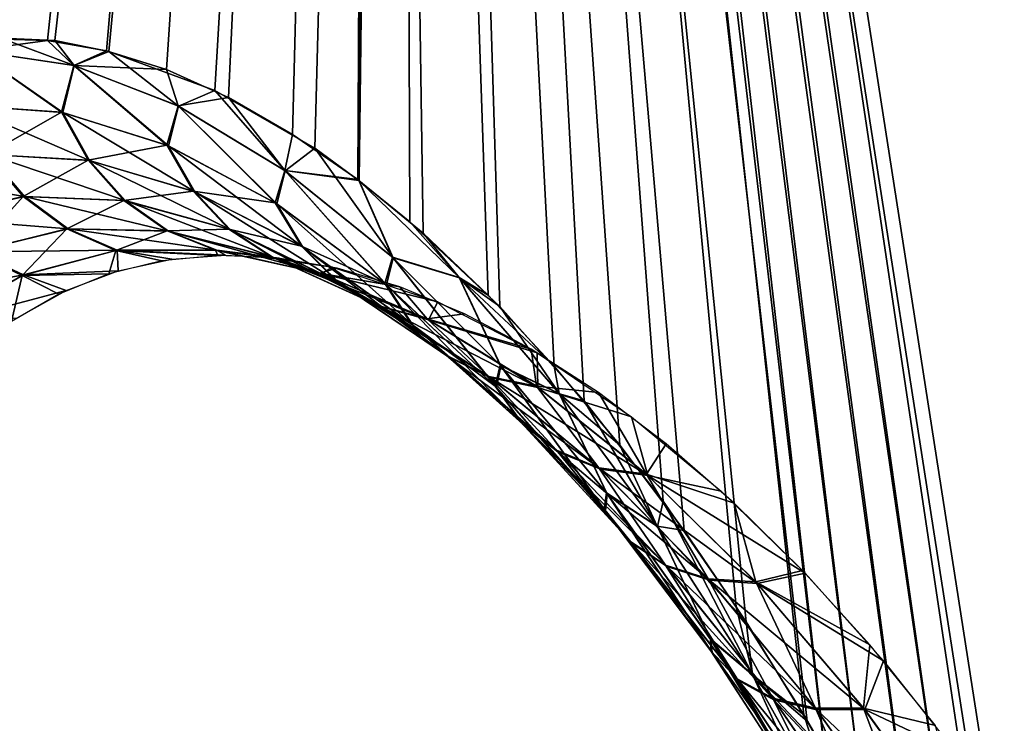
# Model space of a CAD drawing. Header units: millimetres. Extents: x -101 to 102, y -40 to 284.
# Tile 52 of 183: x -85.46 to -83.52, y 74.49 to 75.87. Entities that reach past the tile are written whole.
import ezdxf

# ---------------------------------------------------------------- set-up
doc = ezdxf.new("R2010")
doc.units = ezdxf.units.MM
doc.header["$LTSCALE"] = 65.185185
for name, color, linetype in [('50', 7, 'CONTINUOUS'), ('56', 7, 'CONTINUOUS'), ('58', 7, 'CONTINUOUS')]:
    doc.layers.add(name, color=color, linetype=linetype)

msp = doc.modelspace()

# ---------------------------------------------------------------- linework, layer by layer
at = {"layer": '50', "color": 7, "linetype": 'Continuous'}
for points in [[(-86.8202, 84.16, -28.4111), (-84.7575, 81.9296, -32.2071), (-85.5118, 75.8339, -28.5841), (-86.8202, 84.16, -28.4111)], [(-84.7117, 81.8181, 32.267), (-86.7942, 84.1617, 28.4725), (-85.5571, 75.8293, 28.477), (-84.7117, 81.8181, 32.267)], [(-85.5118, 75.8339, -28.5841), (-84.7575, 81.9296, -32.2071), (-85.4005, 75.8302, -28.8397), (-85.5118, 75.8339, -28.5841)], [(-85.4005, 75.8302, -28.8397), (-84.7575, 81.9296, -32.2071), (-85.2849, 75.8103, -29.0963), (-85.4005, 75.8302, -28.8397)], [(-85.2849, 75.8103, -29.0963), (-84.7575, 81.9296, -32.2071), (-85.1664, 75.7731, -29.3507), (-85.2849, 75.8103, -29.0963)], [(-85.1664, 75.7731, -29.3507), (-84.7575, 81.9296, -32.2071), (-85.0448, 75.718, -29.6031), (-85.1664, 75.7731, -29.3507)], [(-85.0448, 75.718, -29.6031), (-84.7575, 81.9296, -32.2071), (-84.9189, 75.6457, -29.8562), (-85.0448, 75.718, -29.6031)], [(-84.9189, 75.6457, -29.8562), (-84.7575, 81.9296, -32.2071), (-84.7906, 75.5566, -30.1059), (-84.9189, 75.6457, -29.8562)], [(-84.7906, 75.5566, -30.1059), (-84.7575, 81.9296, -32.2071), (-84.7887, 75.5552, -30.1096), (-84.7906, 75.5566, -30.1059)], [(-84.7887, 75.5552, -30.1096), (-84.7575, 81.9296, -32.2071), (-84.6621, 75.4514, -30.348), (-84.7887, 75.5552, -30.1096)], [(-84.7575, 81.9296, -32.2071), (-82.2345, 78.1985, -35.8936), (-83.4537, 73.5548, -32.2144), (-84.7575, 81.9296, -32.2071)], [(-84.7575, 81.9296, -32.2071), (-83.4537, 73.5548, -32.2144), (-83.5765, 73.848, -32.0657), (-84.7575, 81.9296, -32.2071)], [(-84.7575, 81.9296, -32.2071), (-83.5765, 73.848, -32.0657), (-83.68, 74.0686, -31.9303), (-84.7575, 81.9296, -32.2071)], [(-84.6621, 75.4514, -30.348), (-84.7575, 81.9296, -32.2071), (-84.5341, 75.3295, -30.581), (-84.6621, 75.4514, -30.348)], [(-84.5341, 75.3295, -30.581), (-84.7575, 81.9296, -32.2071), (-84.4044, 75.1899, -30.809), (-84.5341, 75.3295, -30.581)], [(-84.4044, 75.1899, -30.809), (-84.7575, 81.9296, -32.2071), (-84.2751, 75.0347, -31.0287), (-84.4044, 75.1899, -30.809)], [(-84.2751, 75.0347, -31.0287), (-84.7575, 81.9296, -32.2071), (-84.1487, 74.8665, -31.2362), (-84.2751, 75.0347, -31.0287)], [(-84.1487, 74.8665, -31.2362), (-84.7575, 81.9296, -32.2071), (-84.0266, 74.6866, -31.4286), (-84.1487, 74.8665, -31.2362)], [(-84.0266, 74.6866, -31.4286), (-84.7575, 81.9296, -32.2071), (-83.9069, 74.4916, -31.6095), (-84.0266, 74.6866, -31.4286)], [(-83.9069, 74.4916, -31.6095), (-84.7575, 81.9296, -32.2071), (-83.8729, 74.4328, -31.6594), (-83.9069, 74.4916, -31.6095)], [(-83.8729, 74.4328, -31.6594), (-84.7575, 81.9296, -32.2071), (-83.7907, 74.2843, -31.7775), (-83.8729, 74.4328, -31.6594)], [(-83.7907, 74.2843, -31.7775), (-84.7575, 81.9296, -32.2071), (-83.68, 74.0686, -31.9303), (-83.7907, 74.2843, -31.7775)], [(-84.7117, 81.8181, 32.267), (-85.5571, 75.8293, 28.477), (-85.4916, 75.8351, 28.6313), (-84.7117, 81.8181, 32.267)], [(-84.7117, 81.8181, 32.267), (-85.4916, 75.8351, 28.6313), (-85.3863, 75.8303, 28.8724), (-84.7117, 81.8181, 32.267)], [(-85.2799, 75.8087, 29.1071), (-84.7117, 81.8181, 32.267), (-85.3863, 75.8303, 28.8724), (-85.2799, 75.8087, 29.1071)], [(-85.0718, 75.7321, 29.548), (-84.7117, 81.8181, 32.267), (-85.2799, 75.8087, 29.1071), (-85.0718, 75.7321, 29.548)], [(-84.875, 75.6186, 29.943), (-84.7117, 81.8181, 32.267), (-85.0718, 75.7321, 29.548), (-84.875, 75.6186, 29.943)], [(-84.7875, 75.5543, 30.1119), (-84.7117, 81.8181, 32.267), (-84.875, 75.6186, 29.943), (-84.7875, 75.5543, 30.1119)], [(-84.688, 75.4739, 30.2999), (-84.7117, 81.8181, 32.267), (-84.7875, 75.5543, 30.1119), (-84.688, 75.4739, 30.2999)], [(-84.7117, 81.8181, 32.267), (-83.4073, 73.4348, 32.2673), (-82.258, 78.3505, 35.8936), (-84.7117, 81.8181, 32.267)], [(-83.4073, 73.4348, 32.2673), (-84.7117, 81.8181, 32.267), (-83.4864, 73.6368, 32.1763), (-83.4073, 73.4348, 32.2673)], [(-83.4864, 73.6368, 32.1763), (-84.7117, 81.8181, 32.267), (-83.5785, 73.8523, 32.0631), (-83.4864, 73.6368, 32.1763)], [(-83.5785, 73.8523, 32.0631), (-84.7117, 81.8181, 32.267), (-83.6801, 74.0697, 31.9305), (-83.5785, 73.8523, 32.0631)], [(-83.6801, 74.0697, 31.9305), (-84.7117, 81.8181, 32.267), (-83.7916, 74.2874, 31.7768), (-83.6801, 74.0697, 31.9305)], [(-83.7916, 74.2874, 31.7768), (-84.7117, 81.8181, 32.267), (-83.8721, 74.4324, 31.661), (-83.7916, 74.2874, 31.7768)], [(-83.8721, 74.4324, 31.661), (-84.7117, 81.8181, 32.267), (-83.9135, 74.5039, 31.6001), (-83.8721, 74.4324, 31.661)], [(-83.9135, 74.5039, 31.6001), (-84.7117, 81.8181, 32.267), (-84.0462, 74.7167, 31.3984), (-83.9135, 74.5039, 31.6001)], [(-84.0462, 74.7167, 31.3984), (-84.7117, 81.8181, 32.267), (-84.19, 74.9241, 31.1694), (-84.0462, 74.7167, 31.3984)], [(-84.19, 74.9241, 31.1694), (-84.7117, 81.8181, 32.267), (-84.345, 75.1218, 30.9113), (-84.19, 74.9241, 31.1694)], [(-84.345, 75.1218, 30.9113), (-84.7117, 81.8181, 32.267), (-84.5112, 75.307, 30.6222), (-84.345, 75.1218, 30.9113)], [(-84.5112, 75.307, 30.6222), (-84.7117, 81.8181, 32.267), (-84.688, 75.4739, 30.2999), (-84.5112, 75.307, 30.6222)]]:
    msp.add_3dface(points, dxfattribs=at)
at = {"layer": '56', "color": 7, "linetype": 'Continuous'}
for points in [[(-85.5118, 75.8339, -28.5841), (-85.4005, 75.8302, -28.8397), (-85.5462, 75.8108, -28.4944), (-85.5118, 75.8339, -28.5841)], [(-85.5462, 75.8108, -28.4944), (-85.4005, 75.8302, -28.8397), (-85.3486, 75.7811, -28.9357), (-85.5462, 75.8108, -28.4944)], [(-85.4005, 75.8302, -28.8397), (-85.2849, 75.8103, -29.0963), (-85.3486, 75.7811, -28.9357), (-85.4005, 75.8302, -28.8397)], [(-85.5722, 75.703, -28.3536), (-85.5462, 75.8108, -28.4944), (-85.3734, 75.6894, -28.7941), (-85.5722, 75.703, -28.3536)], [(-85.5462, 75.8108, -28.4944), (-85.3486, 75.7811, -28.9357), (-85.3734, 75.6894, -28.7941), (-85.5462, 75.8108, -28.4944)], [(-85.2849, 75.8103, -29.0963), (-85.1664, 75.7731, -29.3507), (-85.3486, 75.7811, -28.9357), (-85.2849, 75.8103, -29.0963)], [(-85.3734, 75.6894, -28.7941), (-85.3486, 75.7811, -28.9357), (-85.166, 75.6246, -29.2236), (-85.3734, 75.6894, -28.7941)], [(-85.3486, 75.7811, -28.9357), (-85.1664, 75.7731, -29.3507), (-85.1437, 75.7015, -29.3645), (-85.3486, 75.7811, -28.9357)], [(-85.3486, 75.7811, -28.9357), (-85.1437, 75.7015, -29.3645), (-85.166, 75.6246, -29.2236), (-85.3486, 75.7811, -28.9357)], [(-85.1664, 75.7731, -29.3507), (-85.0448, 75.718, -29.6031), (-85.1437, 75.7015, -29.3645), (-85.1664, 75.7731, -29.3507)], [(-85.1437, 75.7015, -29.3645), (-85.0448, 75.718, -29.6031), (-84.9341, 75.5749, -29.7764), (-85.1437, 75.7015, -29.3645)], [(-85.0448, 75.718, -29.6031), (-84.9189, 75.6457, -29.8562), (-84.9341, 75.5749, -29.7764), (-85.0448, 75.718, -29.6031)], [(-85.5722, 75.703, -28.3536), (-85.3734, 75.6894, -28.7941), (-85.5194, 75.606, -28.339), (-85.5722, 75.703, -28.3536)], [(-85.5194, 75.606, -28.339), (-85.3734, 75.6894, -28.7941), (-85.321, 75.5949, -28.767), (-85.5194, 75.606, -28.339)], [(-85.3734, 75.6894, -28.7941), (-85.166, 75.6246, -29.2236), (-85.321, 75.5949, -28.767), (-85.3734, 75.6894, -28.7941)], [(-85.166, 75.6246, -29.2236), (-85.1437, 75.7015, -29.3645), (-84.9531, 75.5112, -29.6372), (-85.166, 75.6246, -29.2236)], [(-85.1437, 75.7015, -29.3645), (-84.9341, 75.5749, -29.7764), (-84.9531, 75.5112, -29.6372), (-85.1437, 75.7015, -29.3645)], [(-84.9189, 75.6457, -29.8562), (-84.7906, 75.5566, -30.1059), (-84.9341, 75.5749, -29.7764), (-84.9189, 75.6457, -29.8562)], [(-85.321, 75.5949, -28.767), (-85.166, 75.6246, -29.2236), (-85.1142, 75.5339, -29.1848), (-85.321, 75.5949, -28.767)], [(-85.166, 75.6246, -29.2236), (-84.9531, 75.5112, -29.6372), (-85.1142, 75.5339, -29.1848), (-85.166, 75.6246, -29.2236)], [(-85.6345, 75.4806, -27.8943), (-85.5194, 75.606, -28.339), (-85.4482, 75.5235, -28.3157), (-85.6345, 75.4806, -27.8943)], [(-85.5194, 75.606, -28.339), (-85.321, 75.5949, -28.767), (-85.4482, 75.5235, -28.3157), (-85.5194, 75.606, -28.339)], [(-85.4482, 75.5235, -28.3157), (-85.321, 75.5949, -28.767), (-85.2506, 75.5157, -28.7326), (-85.4482, 75.5235, -28.3157)], [(-85.321, 75.5949, -28.767), (-85.1142, 75.5339, -29.1848), (-85.2506, 75.5157, -28.7326), (-85.321, 75.5949, -28.767)], [(-84.9531, 75.5112, -29.6372), (-84.9341, 75.5749, -29.7764), (-84.737, 75.3522, -30.0309), (-84.9531, 75.5112, -29.6372)], [(-84.7906, 75.5566, -30.1059), (-84.7887, 75.5552, -30.1096), (-84.9341, 75.5749, -29.7764), (-84.7906, 75.5566, -30.1059)], [(-84.9341, 75.5749, -29.7764), (-84.7887, 75.5552, -30.1096), (-84.7222, 75.404, -30.1677), (-84.9341, 75.5749, -29.7764)], [(-84.9341, 75.5749, -29.7764), (-84.7222, 75.404, -30.1677), (-84.737, 75.3522, -30.0309), (-84.9341, 75.5749, -29.7764)], [(-84.7887, 75.5552, -30.1096), (-84.6621, 75.4514, -30.348), (-84.5911, 75.3639, -30.4692), (-84.7887, 75.5552, -30.1096)], [(-84.7887, 75.5552, -30.1096), (-84.5911, 75.3639, -30.4692), (-84.7222, 75.404, -30.1677), (-84.7887, 75.5552, -30.1096)], [(-85.6345, 75.4806, -27.8943), (-85.4482, 75.5235, -28.3157), (-85.5476, 75.414, -27.8737), (-85.6345, 75.4806, -27.8943)], [(-85.5476, 75.414, -27.8737), (-85.4482, 75.5235, -28.3157), (-85.3624, 75.4596, -28.2848), (-85.5476, 75.414, -27.8737)], [(-85.4482, 75.5235, -28.3157), (-85.2506, 75.5157, -28.7326), (-85.3624, 75.4596, -28.2848), (-85.4482, 75.5235, -28.3157)], [(-85.3624, 75.4596, -28.2848), (-85.2506, 75.5157, -28.7326), (-85.1656, 75.4558, -28.6925), (-85.3624, 75.4596, -28.2848)], [(-85.2506, 75.5157, -28.7326), (-85.1142, 75.5339, -29.1848), (-85.0443, 75.4595, -29.1402), (-85.2506, 75.5157, -28.7326)], [(-85.2506, 75.5157, -28.7326), (-85.0443, 75.4595, -29.1402), (-85.1656, 75.4558, -28.6925), (-85.2506, 75.5157, -28.7326)], [(-85.1142, 75.5339, -29.1848), (-84.9531, 75.5112, -29.6372), (-84.9015, 75.4258, -29.5876), (-85.1142, 75.5339, -29.1848)], [(-85.1142, 75.5339, -29.1848), (-84.9015, 75.4258, -29.5876), (-85.0443, 75.4595, -29.1402), (-85.1142, 75.5339, -29.1848)], [(-84.9531, 75.5112, -29.6372), (-84.737, 75.3522, -30.0309), (-84.9015, 75.4258, -29.5876), (-84.9531, 75.5112, -29.6372)], [(-85.5476, 75.414, -27.8737), (-85.3624, 75.4596, -28.2848), (-85.4502, 75.3682, -27.8449), (-85.5476, 75.414, -27.8737)], [(-85.4502, 75.3682, -27.8449), (-85.3624, 75.4596, -28.2848), (-85.2661, 75.4173, -28.2481), (-85.4502, 75.3682, -27.8449)], [(-85.3624, 75.4596, -28.2848), (-85.1656, 75.4558, -28.6925), (-85.2661, 75.4173, -28.2481), (-85.3624, 75.4596, -28.2848)], [(-85.1656, 75.4558, -28.6925), (-85.0443, 75.4595, -29.1402), (-84.9601, 75.4048, -29.092), (-85.1656, 75.4558, -28.6925)], [(-85.0443, 75.4595, -29.1402), (-84.9015, 75.4258, -29.5876), (-84.8321, 75.3572, -29.534), (-85.0443, 75.4595, -29.1402)], [(-85.0443, 75.4595, -29.1402), (-84.8321, 75.3572, -29.534), (-84.9601, 75.4048, -29.092), (-85.0443, 75.4595, -29.1402)], [(-85.2661, 75.4173, -28.2481), (-85.1656, 75.4558, -28.6925), (-85.0703, 75.4182, -28.6488), (-85.2661, 75.4173, -28.2481)], [(-85.1656, 75.4558, -28.6925), (-84.9601, 75.4048, -29.092), (-85.0703, 75.4182, -28.6488), (-85.1656, 75.4558, -28.6925)], [(-84.6621, 75.4514, -30.348), (-84.5341, 75.3295, -30.581), (-84.5911, 75.3639, -30.4692), (-84.6621, 75.4514, -30.348)], [(-85.2661, 75.4173, -28.2481), (-85.0703, 75.4182, -28.6488), (-85.0658, 75.4077, -28.4126), (-85.2661, 75.4173, -28.2481)], [(-85.0703, 75.4182, -28.6488), (-84.9601, 75.4048, -29.092), (-84.8655, 75.3728, -29.0425), (-85.0703, 75.4182, -28.6488)], [(-85.0703, 75.4182, -28.6488), (-84.8655, 75.3728, -29.0425), (-84.9507, 75.4028, -28.6423), (-85.0703, 75.4182, -28.6488)], [(-85.0658, 75.4077, -28.4126), (-85.0703, 75.4182, -28.6488), (-84.9507, 75.4028, -28.6423), (-85.0658, 75.4077, -28.4126)], [(-84.9015, 75.4258, -29.5876), (-84.737, 75.3522, -30.0309), (-84.6856, 75.2732, -29.9716), (-84.9015, 75.4258, -29.5876)], [(-84.9015, 75.4258, -29.5876), (-84.6856, 75.2732, -29.9716), (-84.8321, 75.3572, -29.534), (-84.9015, 75.4258, -29.5876)], [(-85.62, 75.2697, -27.4449), (-85.5476, 75.414, -27.8737), (-85.4502, 75.3682, -27.8449), (-85.62, 75.2697, -27.4449)], [(-85.4502, 75.3682, -27.8449), (-85.2661, 75.4173, -28.2481), (-85.28, 75.3716, -27.9607), (-85.4502, 75.3682, -27.8449)], [(-85.28, 75.3716, -27.9607), (-85.2661, 75.4173, -28.2481), (-85.1757, 75.3971, -28.185), (-85.28, 75.3716, -27.9607)], [(-85.1757, 75.3971, -28.185), (-85.2661, 75.4173, -28.2481), (-85.0658, 75.4077, -28.4126), (-85.1757, 75.3971, -28.185)], [(-84.9601, 75.4048, -29.092), (-84.8321, 75.3572, -29.534), (-84.7483, 75.3087, -29.4788), (-84.9601, 75.4048, -29.092)], [(-84.9601, 75.4048, -29.092), (-84.7483, 75.3087, -29.4788), (-84.8655, 75.3728, -29.0425), (-84.9601, 75.4048, -29.092)], [(-84.9507, 75.4028, -28.6423), (-84.8655, 75.3728, -29.0425), (-84.8311, 75.3822, -28.8728), (-84.9507, 75.4028, -28.6423)], [(-84.737, 75.3522, -30.0309), (-84.7222, 75.404, -30.1677), (-84.5204, 75.1505, -30.4011), (-84.737, 75.3522, -30.0309)], [(-84.7222, 75.404, -30.1677), (-84.5911, 75.3639, -30.4692), (-84.5104, 75.1915, -30.5348), (-84.7222, 75.404, -30.1677)], [(-84.7222, 75.404, -30.1677), (-84.5104, 75.1915, -30.5348), (-84.5204, 75.1505, -30.4011), (-84.7222, 75.404, -30.1677)], [(-84.8311, 75.3822, -28.8728), (-84.8655, 75.3728, -29.0425), (-84.7076, 75.3456, -29.1027), (-84.8311, 75.3822, -28.8728)], [(-85.62, 75.2697, -27.4449), (-85.4502, 75.3682, -27.8449), (-85.4712, 75.2774, -27.5245), (-85.62, 75.2697, -27.4449)], [(-85.4712, 75.2774, -27.5245), (-85.4502, 75.3682, -27.8449), (-85.3785, 75.3315, -27.7403), (-85.4712, 75.2774, -27.5245)], [(-85.3785, 75.3315, -27.7403), (-85.4502, 75.3682, -27.8449), (-85.28, 75.3716, -27.9607), (-85.3785, 75.3315, -27.7403)], [(-84.8655, 75.3728, -29.0425), (-84.7483, 75.3087, -29.4788), (-84.6543, 75.2828, -29.4249), (-84.8655, 75.3728, -29.0425)], [(-84.8655, 75.3728, -29.0425), (-84.6543, 75.2828, -29.4249), (-84.7076, 75.3456, -29.1027), (-84.8655, 75.3728, -29.0425)], [(-84.5341, 75.3295, -30.581), (-84.4044, 75.1899, -30.809), (-84.5911, 75.3639, -30.4692), (-84.5341, 75.3295, -30.581)], [(-84.5911, 75.3639, -30.4692), (-84.4044, 75.1899, -30.809), (-84.3946, 75.1362, -30.8059), (-84.5911, 75.3639, -30.4692)], [(-84.5911, 75.3639, -30.4692), (-84.3946, 75.1362, -30.8059), (-84.5104, 75.1915, -30.5348), (-84.5911, 75.3639, -30.4692)], [(-84.8321, 75.3572, -29.534), (-84.6856, 75.2732, -29.9716), (-84.6164, 75.2113, -29.91), (-84.8321, 75.3572, -29.534)], [(-84.8321, 75.3572, -29.534), (-84.6164, 75.2113, -29.91), (-84.7483, 75.3087, -29.4788), (-84.8321, 75.3572, -29.534)], [(-84.737, 75.3522, -30.0309), (-84.5204, 75.1505, -30.4011), (-84.6856, 75.2732, -29.9716), (-84.737, 75.3522, -30.0309)], [(-84.7076, 75.3456, -29.1027), (-84.6543, 75.2828, -29.4249), (-84.5804, 75.2928, -29.3316), (-84.7076, 75.3456, -29.1027)], [(-84.7483, 75.3087, -29.4788), (-84.6164, 75.2113, -29.91), (-84.5329, 75.1696, -29.8492), (-84.7483, 75.3087, -29.4788)], [(-84.7483, 75.3087, -29.4788), (-84.5329, 75.1696, -29.8492), (-84.6543, 75.2828, -29.4249), (-84.7483, 75.3087, -29.4788)], [(-84.5804, 75.2928, -29.3316), (-84.6543, 75.2828, -29.4249), (-84.4498, 75.2234, -29.5583), (-84.5804, 75.2928, -29.3316)], [(-84.6543, 75.2828, -29.4249), (-84.5329, 75.1696, -29.8492), (-84.4392, 75.1503, -29.7921), (-84.6543, 75.2828, -29.4249)], [(-84.6543, 75.2828, -29.4249), (-84.4392, 75.1503, -29.7921), (-84.4498, 75.2234, -29.5583), (-84.6543, 75.2828, -29.4249)], [(-84.6856, 75.2732, -29.9716), (-84.5204, 75.1505, -30.4011), (-84.469, 75.0787, -30.3331), (-84.6856, 75.2732, -29.9716)], [(-84.6856, 75.2732, -29.9716), (-84.469, 75.0787, -30.3331), (-84.6164, 75.2113, -29.91), (-84.6856, 75.2732, -29.9716)], [(-84.6164, 75.2113, -29.91), (-84.469, 75.0787, -30.3331), (-84.3999, 75.0243, -30.2648), (-84.6164, 75.2113, -29.91)], [(-84.6164, 75.2113, -29.91), (-84.3999, 75.0243, -30.2648), (-84.5329, 75.1696, -29.8492), (-84.6164, 75.2113, -29.91)], [(-84.4498, 75.2234, -29.5583), (-84.4392, 75.1503, -29.7921), (-84.3173, 75.1379, -29.7809), (-84.4498, 75.2234, -29.5583)], [(-84.5204, 75.1505, -30.4011), (-84.5104, 75.1915, -30.5348), (-84.3059, 74.9088, -30.7442), (-84.5204, 75.1505, -30.4011)], [(-84.5104, 75.1915, -30.5348), (-84.3946, 75.1362, -30.8059), (-84.3012, 74.9404, -30.8744), (-84.5104, 75.1915, -30.5348)], [(-84.5104, 75.1915, -30.5348), (-84.3012, 74.9404, -30.8744), (-84.3059, 74.9088, -30.7442), (-84.5104, 75.1915, -30.5348)], [(-84.4044, 75.1899, -30.809), (-84.2751, 75.0347, -31.0287), (-84.3946, 75.1362, -30.8059), (-84.4044, 75.1899, -30.809)], [(-84.5329, 75.1696, -29.8492), (-84.3999, 75.0243, -30.2648), (-84.3164, 74.9899, -30.1996), (-84.5329, 75.1696, -29.8492)], [(-84.5329, 75.1696, -29.8492), (-84.3164, 74.9899, -30.1996), (-84.4392, 75.1503, -29.7921), (-84.5329, 75.1696, -29.8492)], [(-84.5204, 75.1505, -30.4011), (-84.3059, 74.9088, -30.7442), (-84.469, 75.0787, -30.3331), (-84.5204, 75.1505, -30.4011)], [(-84.4392, 75.1503, -29.7921), (-84.3164, 74.9899, -30.1996), (-84.2227, 74.9772, -30.1406), (-84.4392, 75.1503, -29.7921)], [(-84.4392, 75.1503, -29.7921), (-84.2227, 74.9772, -30.1406), (-84.3173, 75.1379, -29.7809), (-84.4392, 75.1503, -29.7921)], [(-84.3946, 75.1362, -30.8059), (-84.2751, 75.0347, -31.0287), (-84.2017, 74.8751, -31.1164), (-84.3946, 75.1362, -30.8059)], [(-84.3946, 75.1362, -30.8059), (-84.2017, 74.8751, -31.1164), (-84.3012, 74.9404, -30.8744), (-84.3946, 75.1362, -30.8059)], [(-84.3173, 75.1379, -29.7809), (-84.2227, 74.9772, -30.1406), (-84.184, 75.0368, -29.997), (-84.3173, 75.1379, -29.7809)], [(-84.469, 75.0787, -30.3331), (-84.3059, 74.9088, -30.7442), (-84.2544, 74.8451, -30.6687), (-84.469, 75.0787, -30.3331)], [(-84.469, 75.0787, -30.3331), (-84.2544, 74.8451, -30.6687), (-84.3999, 75.0243, -30.2648), (-84.469, 75.0787, -30.3331)], [(-84.2751, 75.0347, -31.0287), (-84.1487, 74.8665, -31.2362), (-84.2017, 74.8751, -31.1164), (-84.2751, 75.0347, -31.0287)], [(-84.184, 75.0368, -29.997), (-84.2227, 74.9772, -30.1406), (-84.0501, 74.9203, -30.2064), (-84.184, 75.0368, -29.997)], [(-84.3999, 75.0243, -30.2648), (-84.2544, 74.8451, -30.6687), (-84.1851, 74.7986, -30.595), (-84.3999, 75.0243, -30.2648)], [(-84.3999, 75.0243, -30.2648), (-84.1851, 74.7986, -30.595), (-84.3164, 74.9899, -30.1996), (-84.3999, 75.0243, -30.2648)], [(-84.3164, 74.9899, -30.1996), (-84.1851, 74.7986, -30.595), (-84.1014, 74.7717, -30.5266), (-84.3164, 74.9899, -30.1996)], [(-84.3164, 74.9899, -30.1996), (-84.1014, 74.7717, -30.5266), (-84.2227, 74.9772, -30.1406), (-84.3164, 74.9899, -30.1996)], [(-84.2227, 74.9772, -30.1406), (-84.1014, 74.7717, -30.5266), (-84.0074, 74.7655, -30.4669), (-84.2227, 74.9772, -30.1406)], [(-84.2227, 74.9772, -30.1406), (-84.0074, 74.7655, -30.4669), (-84.0501, 74.9203, -30.2064), (-84.2227, 74.9772, -30.1406)], [(-84.3059, 74.9088, -30.7442), (-84.3012, 74.9404, -30.8744), (-84.0962, 74.63, -31.0571), (-84.3059, 74.9088, -30.7442)], [(-84.3012, 74.9404, -30.8744), (-84.2017, 74.8751, -31.1164), (-84.097, 74.6533, -31.1835), (-84.3012, 74.9404, -30.8744)], [(-84.3012, 74.9404, -30.8744), (-84.097, 74.6533, -31.1835), (-84.0962, 74.63, -31.0571), (-84.3012, 74.9404, -30.8744)], [(-84.0501, 74.9203, -30.2064), (-84.0074, 74.7655, -30.4669), (-83.9162, 74.7882, -30.4084), (-84.0501, 74.9203, -30.2064)], [(-84.3059, 74.9088, -30.7442), (-84.0962, 74.63, -31.0571), (-84.2544, 74.8451, -30.6687), (-84.3059, 74.9088, -30.7442)], [(-84.1487, 74.8665, -31.2362), (-84.0266, 74.6866, -31.4286), (-84.2017, 74.8751, -31.1164), (-84.1487, 74.8665, -31.2362)], [(-84.2017, 74.8751, -31.1164), (-84.0266, 74.6866, -31.4286), (-84.0143, 74.5831, -31.3981), (-84.2017, 74.8751, -31.1164)], [(-84.2017, 74.8751, -31.1164), (-84.0143, 74.5831, -31.3981), (-84.097, 74.6533, -31.1835), (-84.2017, 74.8751, -31.1164)], [(-84.2544, 74.8451, -30.6687), (-84.0962, 74.63, -31.0571), (-84.0443, 74.575, -30.9752), (-84.2544, 74.8451, -30.6687)], [(-84.2544, 74.8451, -30.6687), (-84.0443, 74.575, -30.9752), (-84.1851, 74.7986, -30.595), (-84.2544, 74.8451, -30.6687)], [(-84.1851, 74.7986, -30.595), (-84.0443, 74.575, -30.9752), (-83.9746, 74.5368, -30.8972), (-84.1851, 74.7986, -30.595)], [(-84.1851, 74.7986, -30.595), (-83.9746, 74.5368, -30.8972), (-84.1014, 74.7717, -30.5266), (-84.1851, 74.7986, -30.595)], [(-83.9162, 74.7882, -30.4084), (-84.0074, 74.7655, -30.4669), (-83.7838, 74.6418, -30.6008), (-83.9162, 74.7882, -30.4084)], [(-84.1014, 74.7717, -30.5266), (-83.9746, 74.5368, -30.8972), (-83.8905, 74.5172, -30.8269), (-84.1014, 74.7717, -30.5266)], [(-84.1014, 74.7717, -30.5266), (-83.8905, 74.5172, -30.8269), (-84.0074, 74.7655, -30.4669), (-84.1014, 74.7717, -30.5266)], [(-84.0074, 74.7655, -30.4669), (-83.8905, 74.5172, -30.8269), (-83.796, 74.5173, -30.7678), (-84.0074, 74.7655, -30.4669)], [(-84.0074, 74.7655, -30.4669), (-83.796, 74.5173, -30.7678), (-83.7838, 74.6418, -30.6008), (-84.0074, 74.7655, -30.4669)], [(-84.0266, 74.6866, -31.4286), (-83.9069, 74.4916, -31.6095), (-84.0143, 74.5831, -31.3981), (-84.0266, 74.6866, -31.4286)], [(-84.097, 74.6533, -31.1835), (-84.0143, 74.5831, -31.3981), (-83.9005, 74.333, -31.459), (-84.097, 74.6533, -31.1835)], [(-84.097, 74.6533, -31.1835), (-83.9005, 74.333, -31.459), (-83.8939, 74.3169, -31.3365), (-84.097, 74.6533, -31.1835)], [(-84.0962, 74.63, -31.0571), (-84.097, 74.6533, -31.1835), (-83.8939, 74.3169, -31.3365), (-84.0962, 74.63, -31.0571)], [(-84.0962, 74.63, -31.0571), (-83.8939, 74.3169, -31.3365), (-84.0443, 74.575, -30.9752), (-84.0962, 74.63, -31.0571)], [(-83.7838, 74.6418, -30.6008), (-83.796, 74.5173, -30.7678), (-83.6546, 74.483, -30.7813), (-83.7838, 74.6418, -30.6008)], [(-84.0443, 74.575, -30.9752), (-83.8939, 74.3169, -31.3365), (-83.8416, 74.271, -31.2495), (-84.0443, 74.575, -30.9752)], [(-84.0443, 74.575, -30.9752), (-83.8416, 74.271, -31.2495), (-83.9746, 74.5368, -30.8972), (-84.0443, 74.575, -30.9752)], [(-83.9069, 74.4916, -31.6095), (-83.8729, 74.4328, -31.6594), (-84.0143, 74.5831, -31.3981), (-83.9069, 74.4916, -31.6095)], [(-84.0143, 74.5831, -31.3981), (-83.8729, 74.4328, -31.6594), (-83.8347, 74.2625, -31.6483), (-84.0143, 74.5831, -31.3981)], [(-84.0143, 74.5831, -31.3981), (-83.8347, 74.2625, -31.6483), (-83.9005, 74.333, -31.459), (-84.0143, 74.5831, -31.3981)], [(-83.9746, 74.5368, -30.8972), (-83.8416, 74.271, -31.2495), (-83.7713, 74.2412, -31.1684), (-83.9746, 74.5368, -30.8972)], [(-83.9746, 74.5368, -30.8972), (-83.7713, 74.2412, -31.1684), (-83.8905, 74.5172, -30.8269), (-83.9746, 74.5368, -30.8972)], [(-83.8905, 74.5172, -30.8269), (-83.6864, 74.2288, -31.0973), (-83.796, 74.5173, -30.7678), (-83.8905, 74.5172, -30.8269)], [(-83.8905, 74.5172, -30.8269), (-83.7713, 74.2412, -31.1684), (-83.6864, 74.2288, -31.0973), (-83.8905, 74.5172, -30.8269)], [(-83.796, 74.5173, -30.7678), (-83.6864, 74.2288, -31.0973), (-83.5912, 74.2344, -31.0397), (-83.796, 74.5173, -30.7678)], [(-83.796, 74.5173, -30.7678), (-83.5912, 74.2344, -31.0397), (-83.6546, 74.483, -30.7813), (-83.796, 74.5173, -30.7678)]]:
    msp.add_3dface(points, dxfattribs=at)
at = {"layer": '58', "color": 7, "linetype": 'Continuous'}
for points in [[(-85.4916, 75.8351, 28.6313), (-85.546, 75.8108, 28.4949), (-85.348, 75.781, 28.9368), (-85.4916, 75.8351, 28.6313)], [(-85.3863, 75.8303, 28.8724), (-85.4916, 75.8351, 28.6313), (-85.348, 75.781, 28.9368), (-85.3863, 75.8303, 28.8724)], [(-85.2799, 75.8087, 29.1071), (-85.3863, 75.8303, 28.8724), (-85.348, 75.781, 28.9368), (-85.2799, 75.8087, 29.1071)], [(-85.3704, 75.6889, 28.8004), (-85.546, 75.8108, 28.4949), (-85.5696, 75.7031, 28.3597), (-85.3704, 75.6889, 28.8004)], [(-85.348, 75.781, 28.9368), (-85.546, 75.8108, 28.4949), (-85.3704, 75.6889, 28.8004), (-85.348, 75.781, 28.9368)], [(-85.2799, 75.8087, 29.1071), (-85.348, 75.781, 28.9368), (-85.1429, 75.7012, 29.366), (-85.2799, 75.8087, 29.1071)], [(-85.0718, 75.7321, 29.548), (-85.2799, 75.8087, 29.1071), (-85.1429, 75.7012, 29.366), (-85.0718, 75.7321, 29.548)], [(-85.163, 75.6233, 29.2297), (-85.348, 75.781, 28.9368), (-85.3704, 75.6889, 28.8004), (-85.163, 75.6233, 29.2297)], [(-85.1429, 75.7012, 29.366), (-85.348, 75.781, 28.9368), (-85.163, 75.6233, 29.2297), (-85.1429, 75.7012, 29.366)], [(-85.0718, 75.7321, 29.548), (-85.1429, 75.7012, 29.366), (-84.9331, 75.5742, 29.7782), (-85.0718, 75.7321, 29.548)], [(-84.875, 75.6186, 29.943), (-85.0718, 75.7321, 29.548), (-84.9331, 75.5742, 29.7782), (-84.875, 75.6186, 29.943)], [(-85.3704, 75.6889, 28.8004), (-85.5696, 75.7031, 28.3597), (-85.3181, 75.5944, 28.7731), (-85.3704, 75.6889, 28.8004)], [(-85.3181, 75.5944, 28.7731), (-85.5696, 75.7031, 28.3597), (-85.5167, 75.6062, 28.3448), (-85.3181, 75.5944, 28.7731)], [(-84.95, 75.5092, 29.643), (-85.1429, 75.7012, 29.366), (-85.163, 75.6233, 29.2297), (-84.95, 75.5092, 29.643)], [(-84.9331, 75.5742, 29.7782), (-85.1429, 75.7012, 29.366), (-84.95, 75.5092, 29.643), (-84.9331, 75.5742, 29.7782)], [(-85.163, 75.6233, 29.2297), (-85.3704, 75.6889, 28.8004), (-85.1111, 75.5327, 29.1907), (-85.163, 75.6233, 29.2297)], [(-85.1111, 75.5327, 29.1907), (-85.3704, 75.6889, 28.8004), (-85.3181, 75.5944, 28.7731), (-85.1111, 75.5327, 29.1907)], [(-84.95, 75.5092, 29.643), (-85.163, 75.6233, 29.2297), (-84.8984, 75.4239, 29.5933), (-84.95, 75.5092, 29.643)], [(-84.8984, 75.4239, 29.5933), (-85.163, 75.6233, 29.2297), (-85.1111, 75.5327, 29.1907), (-84.8984, 75.4239, 29.5933)], [(-84.875, 75.6186, 29.943), (-84.9331, 75.5742, 29.7782), (-84.7211, 75.403, 30.1695), (-84.875, 75.6186, 29.943)], [(-84.7875, 75.5543, 30.1119), (-84.875, 75.6186, 29.943), (-84.7211, 75.403, 30.1695), (-84.7875, 75.5543, 30.1119)], [(-85.5167, 75.6062, 28.3448), (-85.7042, 75.5658, 27.9112), (-85.4456, 75.5237, 28.3214), (-85.5167, 75.6062, 28.3448)], [(-85.3181, 75.5944, 28.7731), (-85.5167, 75.6062, 28.3448), (-85.2477, 75.5153, 28.7385), (-85.3181, 75.5944, 28.7731)], [(-85.2477, 75.5153, 28.7385), (-85.5167, 75.6062, 28.3448), (-85.4456, 75.5237, 28.3214), (-85.2477, 75.5153, 28.7385)], [(-85.1111, 75.5327, 29.1907), (-85.3181, 75.5944, 28.7731), (-85.0413, 75.4583, 29.146), (-85.1111, 75.5327, 29.1907)], [(-85.0413, 75.4583, 29.146), (-85.3181, 75.5944, 28.7731), (-85.2477, 75.5153, 28.7385), (-85.0413, 75.4583, 29.146)], [(-84.734, 75.3497, 30.0362), (-84.9331, 75.5742, 29.7782), (-84.95, 75.5092, 29.643), (-84.734, 75.3497, 30.0362)], [(-84.7211, 75.403, 30.1695), (-84.9331, 75.5742, 29.7782), (-84.734, 75.3497, 30.0362), (-84.7211, 75.403, 30.1695)], [(-85.4456, 75.5237, 28.3214), (-85.7042, 75.5658, 27.9112), (-85.6322, 75.4815, 27.8997), (-85.4456, 75.5237, 28.3214)], [(-84.688, 75.4739, 30.2999), (-84.7875, 75.5543, 30.1119), (-84.5906, 75.3633, 30.4702), (-84.688, 75.4739, 30.2999)], [(-84.7875, 75.5543, 30.1119), (-84.7211, 75.403, 30.1695), (-84.5906, 75.3633, 30.4702), (-84.7875, 75.5543, 30.1119)], [(-85.4456, 75.5237, 28.3214), (-85.6322, 75.4815, 27.8997), (-85.3598, 75.4598, 28.2904), (-85.4456, 75.5237, 28.3214)], [(-85.2477, 75.5153, 28.7385), (-85.4456, 75.5237, 28.3214), (-85.1628, 75.4554, 28.6983), (-85.2477, 75.5153, 28.7385)], [(-85.1628, 75.4554, 28.6983), (-85.4456, 75.5237, 28.3214), (-85.3598, 75.4598, 28.2904), (-85.1628, 75.4554, 28.6983)], [(-85.0413, 75.4583, 29.146), (-85.2477, 75.5153, 28.7385), (-84.957, 75.4038, 29.0977), (-85.0413, 75.4583, 29.146)], [(-84.957, 75.4038, 29.0977), (-85.2477, 75.5153, 28.7385), (-85.1628, 75.4554, 28.6983), (-84.957, 75.4038, 29.0977)], [(-84.8984, 75.4239, 29.5933), (-85.1111, 75.5327, 29.1907), (-84.829, 75.3554, 29.5395), (-84.8984, 75.4239, 29.5933)], [(-84.829, 75.3554, 29.5395), (-85.1111, 75.5327, 29.1907), (-85.0413, 75.4583, 29.146), (-84.829, 75.3554, 29.5395)], [(-84.734, 75.3497, 30.0362), (-84.95, 75.5092, 29.643), (-84.6825, 75.2707, 29.9768), (-84.734, 75.3497, 30.0362)], [(-84.6825, 75.2707, 29.9768), (-84.95, 75.5092, 29.643), (-84.8984, 75.4239, 29.5933), (-84.6825, 75.2707, 29.9768)], [(-85.3598, 75.4598, 28.2904), (-85.6322, 75.4815, 27.8997), (-85.5454, 75.4149, 27.879), (-85.3598, 75.4598, 28.2904)], [(-85.3598, 75.4598, 28.2904), (-85.5454, 75.4149, 27.879), (-85.2635, 75.4176, 28.2535), (-85.3598, 75.4598, 28.2904)], [(-85.1628, 75.4554, 28.6983), (-85.3598, 75.4598, 28.2904), (-85.0675, 75.4179, 28.6545), (-85.1628, 75.4554, 28.6983)], [(-85.0675, 75.4179, 28.6545), (-85.3598, 75.4598, 28.2904), (-85.2635, 75.4176, 28.2535), (-85.0675, 75.4179, 28.6545)], [(-84.829, 75.3554, 29.5395), (-85.0413, 75.4583, 29.146), (-84.7452, 75.307, 29.4843), (-84.829, 75.3554, 29.5395)], [(-84.7452, 75.307, 29.4843), (-85.0413, 75.4583, 29.146), (-84.957, 75.4038, 29.0977), (-84.7452, 75.307, 29.4843)], [(-84.5112, 75.307, 30.6222), (-84.688, 75.4739, 30.2999), (-84.5906, 75.3633, 30.4702), (-84.5112, 75.307, 30.6222)], [(-84.957, 75.4038, 29.0977), (-85.1628, 75.4554, 28.6983), (-84.8625, 75.3718, 29.0482), (-84.957, 75.4038, 29.0977)], [(-84.8625, 75.3718, 29.0482), (-85.1628, 75.4554, 28.6983), (-85.0675, 75.4179, 28.6545), (-84.8625, 75.3718, 29.0482)], [(-85.0675, 75.4179, 28.6545), (-85.2635, 75.4176, 28.2535), (-85.0505, 75.408, 28.4435), (-85.0675, 75.4179, 28.6545)], [(-84.8625, 75.3718, 29.0482), (-85.0675, 75.4179, 28.6545), (-84.8399, 75.3842, 28.8563), (-84.8625, 75.3718, 29.0482)], [(-84.8399, 75.3842, 28.8563), (-85.0675, 75.4179, 28.6545), (-84.9452, 75.4022, 28.6532), (-84.8399, 75.3842, 28.8563)], [(-84.9452, 75.4022, 28.6532), (-85.0675, 75.4179, 28.6545), (-85.0505, 75.408, 28.4435), (-84.9452, 75.4022, 28.6532)], [(-84.6825, 75.2707, 29.9768), (-84.8984, 75.4239, 29.5933), (-84.6134, 75.2089, 29.9151), (-84.6825, 75.2707, 29.9768)], [(-84.6134, 75.2089, 29.9151), (-84.8984, 75.4239, 29.5933), (-84.829, 75.3554, 29.5395), (-84.6134, 75.2089, 29.9151)], [(-85.5454, 75.4149, 27.879), (-85.7167, 75.3189, 27.4696), (-85.448, 75.3692, 27.8501), (-85.5454, 75.4149, 27.879)], [(-85.2635, 75.4176, 28.2535), (-85.5454, 75.4149, 27.879), (-85.448, 75.3692, 27.8501), (-85.2635, 75.4176, 28.2535)], [(-85.2635, 75.4176, 28.2535), (-85.448, 75.3692, 27.8501), (-85.2616, 75.3772, 28.0007), (-85.2635, 75.4176, 28.2535)], [(-85.0505, 75.408, 28.4435), (-85.2635, 75.4176, 28.2535), (-85.1563, 75.4001, 28.2257), (-85.0505, 75.408, 28.4435)], [(-85.1563, 75.4001, 28.2257), (-85.2635, 75.4176, 28.2535), (-85.2616, 75.3772, 28.0007), (-85.1563, 75.4001, 28.2257)], [(-84.7452, 75.307, 29.4843), (-84.957, 75.4038, 29.0977), (-84.6512, 75.2812, 29.4303), (-84.7452, 75.307, 29.4843)], [(-84.6512, 75.2812, 29.4303), (-84.957, 75.4038, 29.0977), (-84.8625, 75.3718, 29.0482), (-84.6512, 75.2812, 29.4303)], [(-84.5175, 75.1475, 30.4058), (-84.7211, 75.403, 30.1695), (-84.734, 75.3497, 30.0362), (-84.5175, 75.1475, 30.4058)], [(-84.5093, 75.1903, 30.5366), (-84.7211, 75.403, 30.1695), (-84.5175, 75.1475, 30.4058), (-84.5093, 75.1903, 30.5366)], [(-84.7211, 75.403, 30.1695), (-84.5093, 75.1903, 30.5366), (-84.5906, 75.3633, 30.4702), (-84.7211, 75.403, 30.1695)], [(-84.6334, 75.3166, 29.2372), (-84.8625, 75.3718, 29.0482), (-84.8399, 75.3842, 28.8563), (-84.6334, 75.3166, 29.2372)], [(-85.448, 75.3692, 27.8501), (-85.7167, 75.3189, 27.4696), (-85.6181, 75.2712, 27.4496), (-85.448, 75.3692, 27.8501)], [(-85.448, 75.3692, 27.8501), (-85.6181, 75.2712, 27.4496), (-85.3638, 75.3386, 27.7738), (-85.448, 75.3692, 27.8501)], [(-85.2616, 75.3772, 28.0007), (-85.448, 75.3692, 27.8501), (-85.3638, 75.3386, 27.7738), (-85.2616, 75.3772, 28.0007)], [(-84.6512, 75.2812, 29.4303), (-84.8625, 75.3718, 29.0482), (-84.6334, 75.3166, 29.2372), (-84.6512, 75.2812, 29.4303)], [(-84.5112, 75.307, 30.6222), (-84.5906, 75.3633, 30.4702), (-84.394, 75.1354, 30.807), (-84.5112, 75.307, 30.6222)], [(-84.5906, 75.3633, 30.4702), (-84.5093, 75.1903, 30.5366), (-84.394, 75.1354, 30.807), (-84.5906, 75.3633, 30.4702)], [(-84.6134, 75.2089, 29.9151), (-84.829, 75.3554, 29.5395), (-84.5299, 75.1674, 29.8542), (-84.6134, 75.2089, 29.9151)], [(-84.5299, 75.1674, 29.8542), (-84.829, 75.3554, 29.5395), (-84.7452, 75.307, 29.4843), (-84.5299, 75.1674, 29.8542)], [(-84.5175, 75.1475, 30.4058), (-84.734, 75.3497, 30.0362), (-84.4661, 75.0758, 30.3378), (-84.5175, 75.1475, 30.4058)], [(-84.4661, 75.0758, 30.3378), (-84.734, 75.3497, 30.0362), (-84.6825, 75.2707, 29.9768), (-84.4661, 75.0758, 30.3378)], [(-85.3638, 75.3386, 27.7738), (-85.6181, 75.2712, 27.4496), (-85.4605, 75.2846, 27.55), (-85.3638, 75.3386, 27.7738)], [(-84.5299, 75.1674, 29.8542), (-84.7452, 75.307, 29.4843), (-84.4362, 75.1481, 29.7971), (-84.5299, 75.1674, 29.8542)], [(-84.4362, 75.1481, 29.7971), (-84.7452, 75.307, 29.4843), (-84.6512, 75.2812, 29.4303), (-84.4362, 75.1481, 29.7971)], [(-84.4376, 75.2162, 29.5792), (-84.6512, 75.2812, 29.4303), (-84.6334, 75.3166, 29.2372), (-84.4376, 75.2162, 29.5792)], [(-84.345, 75.1218, 30.9113), (-84.5112, 75.307, 30.6222), (-84.394, 75.1354, 30.807), (-84.345, 75.1218, 30.9113)], [(-84.4661, 75.0758, 30.3378), (-84.6825, 75.2707, 29.9768), (-84.397, 75.0215, 30.2694), (-84.4661, 75.0758, 30.3378)], [(-84.397, 75.0215, 30.2694), (-84.6825, 75.2707, 29.9768), (-84.6134, 75.2089, 29.9151), (-84.397, 75.0215, 30.2694)], [(-84.4362, 75.1481, 29.7971), (-84.6512, 75.2812, 29.4303), (-84.4376, 75.2162, 29.5792), (-84.4362, 75.1481, 29.7971)], [(-84.397, 75.0215, 30.2694), (-84.6134, 75.2089, 29.9151), (-84.3135, 74.9872, 30.2041), (-84.397, 75.0215, 30.2694)], [(-84.3135, 74.9872, 30.2041), (-84.6134, 75.2089, 29.9151), (-84.5299, 75.1674, 29.8542), (-84.3135, 74.9872, 30.2041)], [(-84.252, 75.0903, 29.8876), (-84.4362, 75.1481, 29.7971), (-84.4376, 75.2162, 29.5792), (-84.252, 75.0903, 29.8876)], [(-84.3033, 74.9055, 30.7484), (-84.5093, 75.1903, 30.5366), (-84.5175, 75.1475, 30.4058), (-84.3033, 74.9055, 30.7484)], [(-84.3001, 74.9389, 30.8761), (-84.5093, 75.1903, 30.5366), (-84.3033, 74.9055, 30.7484), (-84.3001, 74.9389, 30.8761)], [(-84.5093, 75.1903, 30.5366), (-84.3001, 74.9389, 30.8761), (-84.394, 75.1354, 30.807), (-84.5093, 75.1903, 30.5366)], [(-84.3135, 74.9872, 30.2041), (-84.5299, 75.1674, 29.8542), (-84.2198, 74.9746, 30.1451), (-84.3135, 74.9872, 30.2041)], [(-84.2198, 74.9746, 30.1451), (-84.5299, 75.1674, 29.8542), (-84.4362, 75.1481, 29.7971), (-84.2198, 74.9746, 30.1451)], [(-84.3033, 74.9055, 30.7484), (-84.5175, 75.1475, 30.4058), (-84.2517, 74.8419, 30.6728), (-84.3033, 74.9055, 30.7484)], [(-84.2517, 74.8419, 30.6728), (-84.5175, 75.1475, 30.4058), (-84.4661, 75.0758, 30.3378), (-84.2517, 74.8419, 30.6728)], [(-84.2198, 74.9746, 30.1451), (-84.4362, 75.1481, 29.7971), (-84.252, 75.0903, 29.8876), (-84.2198, 74.9746, 30.1451)], [(-84.345, 75.1218, 30.9113), (-84.394, 75.1354, 30.807), (-84.201, 74.8741, 31.1175), (-84.345, 75.1218, 30.9113)], [(-84.394, 75.1354, 30.807), (-84.3001, 74.9389, 30.8761), (-84.201, 74.8741, 31.1175), (-84.394, 75.1354, 30.807)], [(-84.19, 74.9241, 31.1694), (-84.345, 75.1218, 30.9113), (-84.201, 74.8741, 31.1175), (-84.19, 74.9241, 31.1694)], [(-84.0761, 74.9441, 30.1663), (-84.2198, 74.9746, 30.1451), (-84.252, 75.0903, 29.8876), (-84.0761, 74.9441, 30.1663)], [(-84.2517, 74.8419, 30.6728), (-84.4661, 75.0758, 30.3378), (-84.1824, 74.7955, 30.5989), (-84.2517, 74.8419, 30.6728)], [(-84.1824, 74.7955, 30.5989), (-84.4661, 75.0758, 30.3378), (-84.397, 75.0215, 30.2694), (-84.1824, 74.7955, 30.5989)], [(-84.1824, 74.7955, 30.5989), (-84.397, 75.0215, 30.2694), (-84.0987, 74.7687, 30.5305), (-84.1824, 74.7955, 30.5989)], [(-84.0987, 74.7687, 30.5305), (-84.397, 75.0215, 30.2694), (-84.3135, 74.9872, 30.2041), (-84.0987, 74.7687, 30.5305)], [(-84.0987, 74.7687, 30.5305), (-84.3135, 74.9872, 30.2041), (-84.0048, 74.7626, 30.4709), (-84.0987, 74.7687, 30.5305)], [(-84.0048, 74.7626, 30.4709), (-84.3135, 74.9872, 30.2041), (-84.2198, 74.9746, 30.1451), (-84.0048, 74.7626, 30.4709)], [(-84.0048, 74.7626, 30.4709), (-84.2198, 74.9746, 30.1451), (-83.911, 74.7827, 30.4161), (-84.0048, 74.7626, 30.4709)], [(-83.911, 74.7827, 30.4161), (-84.2198, 74.9746, 30.1451), (-84.0761, 74.9441, 30.1663), (-83.911, 74.7827, 30.4161)], [(-84.0938, 74.6265, 31.0606), (-84.3001, 74.9389, 30.8761), (-84.3033, 74.9055, 30.7484), (-84.0938, 74.6265, 31.0606)], [(-84.096, 74.6517, 31.185), (-84.3001, 74.9389, 30.8761), (-84.0938, 74.6265, 31.0606), (-84.096, 74.6517, 31.185)], [(-84.3001, 74.9389, 30.8761), (-84.096, 74.6517, 31.185), (-84.201, 74.8741, 31.1175), (-84.3001, 74.9389, 30.8761)], [(-84.19, 74.9241, 31.1694), (-84.201, 74.8741, 31.1175), (-84.0136, 74.582, 31.399), (-84.19, 74.9241, 31.1694)], [(-84.0462, 74.7167, 31.3984), (-84.19, 74.9241, 31.1694), (-84.0136, 74.582, 31.399), (-84.0462, 74.7167, 31.3984)], [(-84.0938, 74.6265, 31.0606), (-84.3033, 74.9055, 30.7484), (-84.0419, 74.5716, 30.9786), (-84.0938, 74.6265, 31.0606)], [(-84.0419, 74.5716, 30.9786), (-84.3033, 74.9055, 30.7484), (-84.2517, 74.8419, 30.6728), (-84.0419, 74.5716, 30.9786)], [(-84.201, 74.8741, 31.1175), (-84.096, 74.6517, 31.185), (-84.0136, 74.582, 31.399), (-84.201, 74.8741, 31.1175)], [(-84.0419, 74.5716, 30.9786), (-84.2517, 74.8419, 30.6728), (-83.9722, 74.5335, 30.9006), (-84.0419, 74.5716, 30.9786)], [(-83.9722, 74.5335, 30.9006), (-84.2517, 74.8419, 30.6728), (-84.1824, 74.7955, 30.5989), (-83.9722, 74.5335, 30.9006)], [(-83.9722, 74.5335, 30.9006), (-84.1824, 74.7955, 30.5989), (-83.888, 74.514, 30.8302), (-83.9722, 74.5335, 30.9006)], [(-83.888, 74.514, 30.8302), (-84.1824, 74.7955, 30.5989), (-84.0987, 74.7687, 30.5305), (-83.888, 74.514, 30.8302)], [(-83.7568, 74.61, 30.6391), (-84.0048, 74.7626, 30.4709), (-83.911, 74.7827, 30.4161), (-83.7568, 74.61, 30.6391)], [(-83.888, 74.514, 30.8302), (-84.0987, 74.7687, 30.5305), (-83.7936, 74.5142, 30.7711), (-83.888, 74.514, 30.8302)], [(-83.7936, 74.5142, 30.7711), (-84.0987, 74.7687, 30.5305), (-84.0048, 74.7626, 30.4709), (-83.7936, 74.5142, 30.7711)], [(-83.7936, 74.5142, 30.7711), (-84.0048, 74.7626, 30.4709), (-83.7568, 74.61, 30.6391), (-83.7936, 74.5142, 30.7711)], [(-83.9135, 74.5039, 31.6001), (-84.0462, 74.7167, 31.3984), (-84.0136, 74.582, 31.399), (-83.9135, 74.5039, 31.6001)], [(-83.8996, 74.3314, 31.4603), (-84.096, 74.6517, 31.185), (-83.8918, 74.3135, 31.3393), (-83.8996, 74.3314, 31.4603)], [(-84.096, 74.6517, 31.185), (-83.8996, 74.3314, 31.4603), (-84.0136, 74.582, 31.399), (-84.096, 74.6517, 31.185)], [(-83.8918, 74.3135, 31.3393), (-84.096, 74.6517, 31.185), (-84.0938, 74.6265, 31.0606), (-83.8918, 74.3135, 31.3393)], [(-83.8918, 74.3135, 31.3393), (-84.0938, 74.6265, 31.0606), (-83.8395, 74.2677, 31.2522), (-83.8918, 74.3135, 31.3393)], [(-83.8395, 74.2677, 31.2522), (-84.0938, 74.6265, 31.0606), (-84.0419, 74.5716, 30.9786), (-83.8395, 74.2677, 31.2522)], [(-83.6138, 74.4294, 30.8368), (-83.7936, 74.5142, 30.7711), (-83.7568, 74.61, 30.6391), (-83.6138, 74.4294, 30.8368)], [(-83.8395, 74.2677, 31.2522), (-84.0419, 74.5716, 30.9786), (-83.7692, 74.238, 31.171), (-83.8395, 74.2677, 31.2522)], [(-83.7692, 74.238, 31.171), (-84.0419, 74.5716, 30.9786), (-83.9722, 74.5335, 30.9006), (-83.7692, 74.238, 31.171)], [(-83.9135, 74.5039, 31.6001), (-84.0136, 74.582, 31.399), (-83.8341, 74.2614, 31.6491), (-83.9135, 74.5039, 31.6001)], [(-84.0136, 74.582, 31.399), (-83.8996, 74.3314, 31.4603), (-83.8341, 74.2614, 31.6491), (-84.0136, 74.582, 31.399)], [(-83.7692, 74.238, 31.171), (-83.9722, 74.5335, 30.9006), (-83.6844, 74.2256, 31.0999), (-83.7692, 74.238, 31.171)], [(-83.6844, 74.2256, 31.0999), (-83.9722, 74.5335, 30.9006), (-83.888, 74.514, 30.8302), (-83.6844, 74.2256, 31.0999)], [(-83.5892, 74.2314, 31.0424), (-83.888, 74.514, 30.8302), (-83.7936, 74.5142, 30.7711), (-83.5892, 74.2314, 31.0424)], [(-83.6844, 74.2256, 31.0999), (-83.888, 74.514, 30.8302), (-83.5892, 74.2314, 31.0424), (-83.6844, 74.2256, 31.0999)], [(-83.5892, 74.2314, 31.0424), (-83.7936, 74.5142, 30.7711), (-83.6138, 74.4294, 30.8368), (-83.5892, 74.2314, 31.0424)], [(-83.8721, 74.4324, 31.661), (-83.9135, 74.5039, 31.6001), (-83.8341, 74.2614, 31.6491), (-83.8721, 74.4324, 31.661)]]:
    msp.add_3dface(points, dxfattribs=at)

doc.saveas('drawing.dxf')
